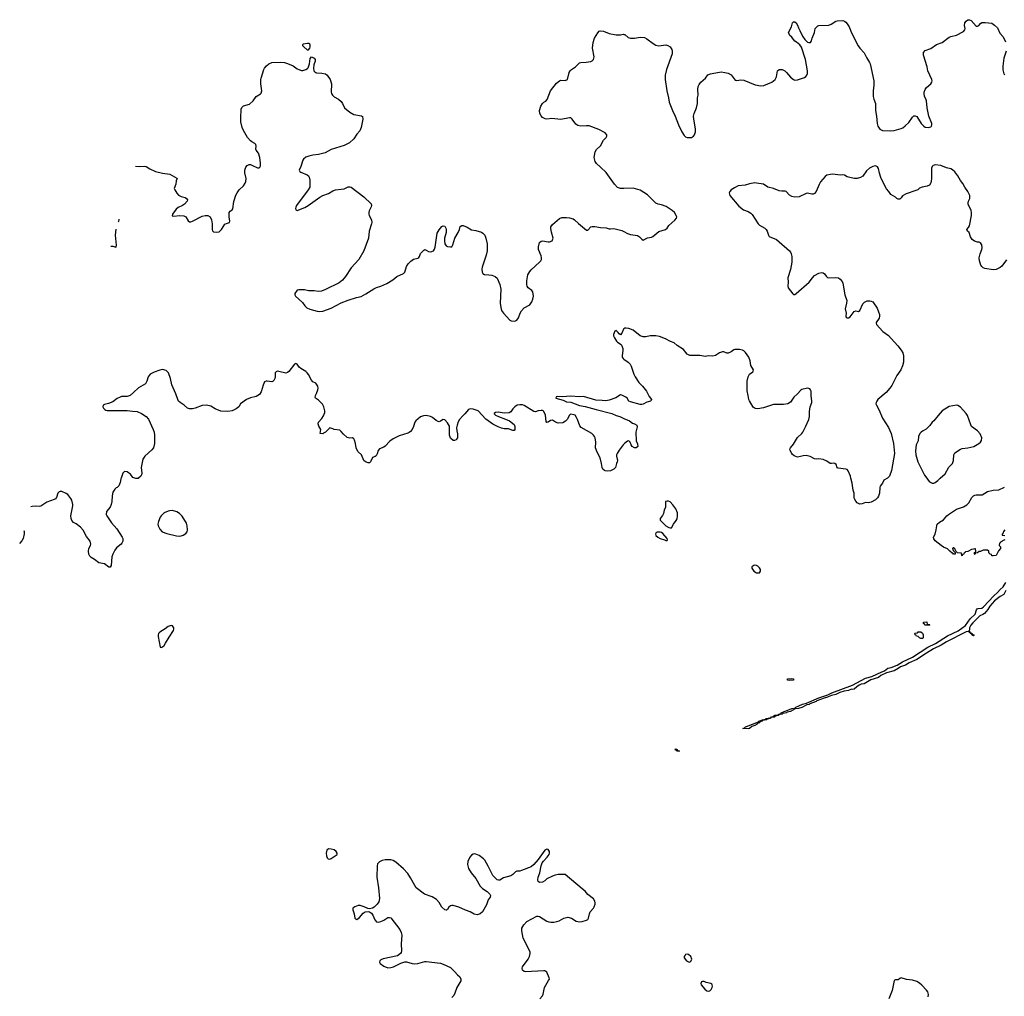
# Model space of a CAD drawing. Header units: inches. Extents: x 1474254 to 1647085, y 640389 to 772279.
# Tile 43 of 85: x 1481473 to 1495366, y 722688 to 736473. Entities that reach past the tile are written whole.
import ezdxf

# ---------------------------------------------------------------- set-up
doc = ezdxf.new("R2010")
doc.units = ezdxf.units.IN
doc.header["$MEASUREMENT"] = 0
for name, color, linetype in [('B4782', 7, 'Continuous'), ('B4783', 7, 'Continuous'), ('B4792', 7, 'Continuous'), ('B4793', 7, 'Continuous')]:
    doc.layers.add(name, color=color, linetype=linetype)

msp = doc.modelspace()

# ---------------------------------------------------------------- linework, layer by layer
at = {"layer": 'B4782', "color": 6, "elevation": 800}
for points in [[(1482903, 730000), (1482899, 729990), (1482890, 729942), (1482870, 729892), (1482850, 729872), (1482835, 729865), (1482814, 729846), (1482790, 729802), (1482777, 729750), (1482773, 729670), (1482766, 729630), (1482749, 729590), (1482699, 729530), (1482692, 729490), (1482701, 729470), (1482723, 729443), (1482768, 729370), (1482844, 729284), (1482918, 729170), (1482928, 729150), (1482931, 729130), (1482928, 729110), (1482916, 729084), (1482904, 729070), (1482840, 729020), (1482814, 728986), (1482786, 728930), (1482774, 728890), (1482762, 728770), (1482750, 728747), (1482730, 728747), (1482670, 728791), (1482588, 728808), (1482530, 728855), (1482481, 728881), (1482462, 728902), (1482448, 728930), (1482443, 728970), (1482451, 729010), (1482473, 729050), (1482479, 729070), (1482468, 729110), (1482418, 729178), (1482367, 729267), (1482331, 729310), (1482270, 729357), (1482234, 729374), (1482210, 729403), (1482200, 729430), (1482197, 729470), (1482225, 729610), (1482225, 729630), (1482209, 729690), (1482196, 729716), (1482154, 729770), (1482130, 729787), (1482070, 729814), (1482046, 729814), (1482030, 729810), (1482019, 729801), (1482010, 729790), (1481993, 729730), (1481978, 729710), (1481960, 729700), (1481858, 729662), (1481770, 729608), (1481750, 729603), (1481690, 729605), (1481650, 729600), (1481631, 729596)], [(1483151, 730000), (1483150, 729999), (1483110, 729995), (1483097, 730000)], [(1481530, 729264), (1481538, 729250), (1481537, 729217), (1481522, 729150), (1481503, 729117), (1481473, 729080)], [(1488813, 722650), (1488850, 722695), (1488861, 722719), (1488877, 722810), (1488937, 722910), (1488947, 722930), (1488946, 722950), (1488912, 723030), (1488885, 723045), (1488868, 723048), (1488610, 723031), (1488590, 723036), (1488570, 723057), (1488564, 723084), (1488570, 723104), (1488650, 723210), (1488668, 723250), (1488677, 723290), (1488674, 723314), (1488579, 723510), (1488560, 723610), (1488560, 723650), (1488585, 723695), (1488630, 723746), (1488770, 723819), (1488790, 723820), (1488810, 723815), (1488910, 723750), (1488938, 723738), (1488970, 723732), (1489010, 723734), (1489054, 723746), (1489085, 723755), (1489150, 723790), (1489210, 723804), (1489259, 723790), (1489325, 723750), (1489370, 723739), (1489410, 723744), (1489470, 723764), (1489490, 723774), (1489501, 723790), (1489512, 723850), (1489522, 723878), (1489571, 723930), (1489581, 723950), (1489591, 723990), (1489591, 724009), (1489588, 724030), (1489570, 724063), (1489490, 724124), (1489450, 724170), (1489410, 724206), (1489170, 724405), (1489070, 724406), (1489030, 724399), (1488990, 724385), (1488913, 724347), (1488882, 724318), (1488850, 724297), (1488810, 724294), (1488790, 724308), (1488786, 724330), (1488789, 724370), (1488812, 724430), (1488830, 724530), (1488844, 724570), (1488863, 724597), (1488917, 724650), (1488944, 724690), (1488950, 724706), (1488950, 724733), (1488930, 724760), (1488910, 724766), (1488883, 724750), (1488790, 724617), (1488730, 724549), (1488690, 724517), (1488556, 724464), (1488530, 724456), (1488490, 724453), (1488470, 724443), (1488430, 724406), (1488405, 724390), (1488302, 724358), (1488250, 724329), (1488230, 724327), (1488209, 724330), (1488151, 724391), (1488085, 724525), (1488036, 724610), (1488018, 724630), (1487955, 724675), (1487910, 724694), (1487890, 724699), (1487870, 724696), (1487850, 724682), (1487826, 724650), (1487799, 724590), (1487793, 724550), (1487795, 724530), (1487808, 724490), (1487842, 724430), (1487908, 724350), (1487970, 724242), (1488002, 724210), (1488068, 724168), (1488105, 724130), (1488115, 724110), (1488114, 724086), (1488084, 724050), (1488060, 723980), (1488002, 723878), (1487970, 723850), (1487930, 723839), (1487886, 723846), (1487830, 723879), (1487762, 723902), (1487670, 723947), (1487590, 723970), (1487570, 723971), (1487550, 723965), (1487530, 723947), (1487510, 723915), (1487496, 723904), (1487490, 723902), (1487470, 723908), (1487430, 723944), (1487393, 724013), (1487354, 724054), (1487293, 724093), (1487187, 724130), (1487070, 724220), (1487048, 724250), (1486990, 724362), (1486950, 724420), (1486890, 724486), (1486779, 724579), (1486743, 724603), (1486710, 724616), (1486630, 724612), (1486590, 724604), (1486550, 724585), (1486524, 724556), (1486516, 724530), (1486515, 724370), (1486538, 724218), (1486550, 724070), (1486540, 724020), (1486519, 723990), (1486473, 723947), (1486450, 723934), (1486410, 723922), (1486385, 723925), (1486336, 723950), (1486279, 723970), (1486250, 723969), (1486200, 723950), (1486175, 723930), (1486173, 723910), (1486192, 723850), (1486202, 723790), (1486210, 723779), (1486230, 723773), (1486270, 723801), (1486319, 723861), (1486350, 723880), (1486390, 723887), (1486410, 723881), (1486439, 723859), (1486455, 723835), (1486486, 723766), (1486510, 723741), (1486530, 723736), (1486570, 723744), (1486610, 723763), (1486670, 723800), (1486690, 723801), (1486710, 723795), (1486839, 723630), (1486857, 723590), (1486864, 723550), (1486858, 723430), (1486859, 723330), (1486854, 723306), (1486845, 723290), (1486802, 723259), (1486603, 723217), (1486570, 723203), (1486556, 723190), (1486550, 723170), (1486560, 723150), (1486610, 723111), (1486670, 723090), (1486710, 723092), (1486750, 723105), (1486850, 723157), (1486910, 723176), (1486933, 723173), (1487012, 723152), (1487050, 723147), (1487090, 723151), (1487190, 723178), (1487210, 723179), (1487410, 723155), (1487450, 723143), (1487550, 723093), (1487615, 723035), (1487650, 722990), (1487684, 722964), (1487699, 722930), (1487696, 722904), (1487643, 722810), (1487614, 722730), (1487599, 722701), (1487570, 722670)]]:
    msp.add_lwpolyline(points, dxfattribs=at)
for points in [[(1483630, 729544), (1483590, 729542), (1483570, 729537), (1483514, 729510), (1483471, 729470), (1483456, 729450), (1483431, 729390), (1483424, 729350), (1483427, 729330), (1483450, 729283), (1483486, 729246), (1483550, 729222), (1483687, 729187), (1483730, 729185), (1483750, 729188), (1483781, 729199), (1483818, 729222), (1483835, 729245), (1483840, 729270), (1483836, 729330), (1483826, 729366), (1483765, 729465), (1483730, 729502), (1483690, 729528)], [(1483610, 727921), (1483570, 727906), (1483527, 727873), (1483451, 727830), (1483434, 727810), (1483428, 727790), (1483428, 727768), (1483454, 727614), (1483470, 727612), (1483490, 727622), (1483510, 727641), (1483530, 727671), (1483581, 727759), (1483642, 727850), (1483649, 727870), (1483649, 727890), (1483630, 727919)], [(1485830, 724770), (1485807, 724750), (1485800, 724710), (1485801, 724670), (1485810, 724644), (1485824, 724630), (1485850, 724624), (1485870, 724633), (1485953, 724690), (1485954, 724710), (1485939, 724730), (1485910, 724753), (1485870, 724767)]]:
    msp.add_lwpolyline(points, close=True, dxfattribs=at)
at = {"layer": 'B4783', "color": 6, "elevation": 800}
for points in [[(1490000, 734089), (1489950, 734088), (1489910, 734106), (1489866, 734150), (1489750, 734316), (1489670, 734392), (1489610, 734441), (1489593, 734470), (1489582, 734510), (1489581, 734530), (1489593, 734610), (1489610, 734639), (1489668, 734692), (1489709, 734771), (1489748, 734810), (1489757, 734830), (1489756, 734850), (1489734, 734874), (1489645, 734925), (1489510, 734973), (1489470, 734977), (1489390, 734970), (1489350, 734979), (1489320, 735000), (1489271, 735070), (1489250, 735087), (1489230, 735088), (1489110, 735065), (1488983, 735077), (1488910, 735071), (1488890, 735073), (1488850, 735093), (1488830, 735115), (1488811, 735150), (1488806, 735190), (1488827, 735253), (1488851, 735290), (1488870, 735310), (1488896, 735324), (1488914, 735346), (1488965, 735470), (1489050, 735575), (1489090, 735610), (1489110, 735618), (1489170, 735617), (1489202, 735630), (1489227, 735730), (1489239, 735750), (1489258, 735770), (1489317, 735810), (1489370, 735862), (1489390, 735871), (1489466, 735874), (1489530, 735885), (1489550, 735893), (1489571, 735910), (1489577, 735950), (1489554, 736070), (1489565, 736150), (1489586, 736210), (1489630, 736289), (1489650, 736309), (1489664, 736316), (1489710, 736309), (1489790, 736279), (1489890, 736258), (1489950, 736261), (1489990, 736269), (1490000, 736266)], [(1483106, 734406), (1483170, 734402), (1483230, 734406), (1483259, 734399), (1483308, 734368), (1483390, 734332), (1483490, 734306), (1483592, 734292), (1483690, 734238), (1483695, 734230), (1483683, 734197), (1483677, 734150), (1483655, 734090), (1483664, 734070), (1483690, 734026), (1483716, 733996), (1483750, 733977), (1483810, 733961), (1483826, 733950), (1483839, 733930), (1483836, 733910), (1483801, 733870), (1483770, 733850), (1483710, 733823), (1483681, 733799), (1483629, 733730), (1483626, 733706), (1483650, 733698), (1483730, 733711), (1483790, 733704), (1483818, 733690), (1483850, 733633), (1483870, 733621), (1483890, 733622), (1483910, 733631), (1484050, 733699), (1484090, 733710), (1484130, 733711), (1484160, 733690), (1484179, 733650), (1484189, 733590), (1484189, 733510), (1484194, 733494), (1484210, 733480), (1484250, 733472), (1484290, 733480), (1484322, 733510), (1484370, 733587), (1484390, 733598), (1484434, 733610), (1484439, 733630), (1484430, 733690), (1484428, 733750), (1484444, 733770), (1484472, 733788), (1484479, 733801), (1484495, 733905), (1484524, 733996), (1484540, 734030), (1484571, 734070), (1484632, 734130), (1484654, 734166), (1484663, 734190), (1484668, 734230), (1484650, 734310), (1484648, 734350), (1484662, 734390), (1484685, 734415), (1484713, 734427), (1484730, 734429), (1484750, 734422), (1484830, 734383), (1484850, 734380), (1484861, 734390), (1484870, 734410), (1484871, 734449), (1484863, 734530), (1484843, 734590), (1484812, 734630), (1484805, 734645), (1484809, 734690), (1484806, 734710), (1484790, 734726), (1484750, 734747), (1484730, 734764), (1484690, 734809), (1484630, 734908), (1484612, 734950), (1484596, 735030), (1484592, 735090), (1484600, 735210), (1484606, 735234), (1484630, 735256), (1484718, 735282), (1484766, 735330), (1484811, 735389), (1484870, 735425), (1484882, 735438), (1484892, 735470), (1484876, 735570), (1484876, 735630), (1484880, 735650), (1484920, 735770), (1484930, 735789), (1484958, 735822), (1484990, 735850), (1485030, 735868), (1485147, 735873), (1485210, 735867), (1485250, 735857), (1485330, 735821), (1485390, 735779), (1485410, 735770), (1485450, 735758), (1485470, 735758), (1485513, 735770), (1485536, 735784), (1485545, 735795), (1485561, 735850), (1485570, 735926), (1485590, 735948), (1485630, 735930), (1485644, 735910), (1485644, 735890), (1485625, 735835), (1485619, 735790), (1485626, 735750), (1485636, 735736), (1485650, 735726), (1485663, 735723), (1485738, 735718), (1485790, 735707), (1485812, 735690), (1485853, 735630), (1485874, 735570), (1485868, 735450), (1485872, 735430), (1485886, 735406), (1485910, 735385), (1485970, 735350), (1486010, 735316), (1486028, 735290), (1486056, 735230), (1486130, 735167), (1486190, 735137), (1486298, 735118), (1486310, 735108), (1486314, 735070), (1486291, 734950), (1486274, 734906), (1486230, 734856), (1486190, 734793), (1486125, 734735), (1486050, 734696), (1485870, 734639), (1485786, 734594), (1485690, 734569), (1485610, 734563), (1485551, 734549), (1485510, 734532), (1485476, 734504), (1485467, 734490), (1485439, 734401), (1485416, 734350), (1485424, 734330), (1485440, 734320), (1485530, 734284), (1485550, 734269), (1485559, 734250), (1485567, 734210), (1485567, 734110), (1485546, 734070), (1485379, 733850), (1485369, 733829), (1485365, 733810), (1485368, 733788), (1485390, 733781), (1485498, 733822), (1485544, 733850), (1485710, 733966), (1485751, 733990), (1485830, 734021), (1485890, 734058), (1485930, 734072), (1486010, 734079), (1486050, 734086), (1486110, 734112), (1486130, 734116), (1486150, 734110), (1486330, 733973), (1486433, 733873), (1486438, 733850), (1486435, 733830), (1486405, 733775), (1486398, 733750), (1486398, 733730), (1486405, 733710), (1486436, 733650), (1486441, 733610), (1486438, 733590), (1486405, 733490), (1486394, 733390), (1486330, 733210), (1486260, 733090), (1486152, 732970), (1486070, 732846), (1486030, 732798), (1485979, 732761), (1485790, 732664), (1485730, 732640), (1485690, 732637), (1485630, 732646), (1485550, 732645), (1485490, 732660), (1485410, 732662), (1485390, 732657), (1485356, 732610), (1485355, 732590), (1485364, 732570), (1485462, 732482), (1485495, 732435), (1485526, 732406), (1485567, 732387), (1485670, 732360), (1485710, 732354), (1485750, 732361), (1485870, 732402), (1486010, 732475), (1486110, 732515), (1486227, 732553), (1486290, 732567), (1486357, 732603), (1486470, 732674), (1486510, 732693), (1486570, 732710), (1486652, 732748), (1486739, 732801), (1486794, 732846), (1486890, 732890), (1486909, 732910), (1486929, 732990), (1486955, 733025), (1486994, 733066), (1487030, 733094), (1487090, 733108), (1487104, 733116), (1487115, 733130), (1487130, 733173), (1487150, 733198), (1487178, 733222), (1487190, 733229), (1487210, 733222), (1487242, 733202), (1487270, 733196), (1487290, 733200), (1487310, 733212), (1487327, 733233), (1487336, 733264), (1487362, 733458), (1487390, 733509), (1487430, 733552), (1487450, 733562), (1487470, 733558), (1487488, 733530), (1487493, 733510), (1487491, 733470), (1487466, 733390), (1487466, 733350), (1487473, 733310), (1487490, 733282), (1487510, 733272), (1487550, 733266), (1487570, 733269), (1487586, 733294), (1487612, 733388), (1487660, 733470), (1487678, 733510), (1487690, 733553), (1487710, 733569), (1487730, 733569), (1487785, 733545), (1487850, 733509), (1487910, 733498), (1487990, 733474), (1488010, 733462), (1488035, 733430), (1488052, 733390), (1488068, 733310), (1488070, 733210), (1488057, 733150), (1487999, 732981), (1487994, 732950), (1487997, 732910), (1488009, 732889), (1488030, 732875), (1488093, 732873), (1488134, 732866), (1488181, 732850), (1488210, 732824), (1488250, 732734), (1488264, 732670), (1488253, 732470), (1488262, 732410), (1488273, 732370), (1488299, 732330), (1488390, 732234), (1488410, 732220), (1488450, 732216), (1488470, 732220), (1488490, 732234), (1488510, 732267), (1488535, 732330), (1488556, 732364), (1488593, 732407), (1488671, 732450), (1488699, 732490), (1488716, 732530), (1488721, 732570), (1488713, 732630), (1488699, 732650), (1488650, 732690), (1488634, 732710), (1488627, 732730), (1488629, 732789), (1488645, 732870), (1488670, 732920), (1488690, 732943), (1488810, 733050), (1488826, 733070), (1488834, 733090), (1488836, 733110), (1488830, 733139), (1488792, 733230), (1488795, 733265), (1488810, 733330), (1488830, 733347), (1488849, 733351), (1488930, 733336), (1488950, 733337), (1488985, 733350), (1489002, 733390), (1488975, 733475), (1488967, 733527), (1488970, 733550), (1488990, 733580), (1489090, 733667), (1489121, 733679), (1489190, 733683), (1489230, 733677), (1489282, 733662), (1489303, 733650), (1489356, 733596), (1489470, 733503), (1489490, 733504), (1489530, 733550), (1489550, 733555), (1489590, 733554), (1489670, 733538), (1489750, 733537), (1489790, 733523), (1489810, 733520), (1489855, 733525), (1489970, 733496), (1490000, 733481)], [(1482865, 733620), (1482874, 733630), (1482879, 733650), (1482876, 733657)], [(1482760, 733278), (1482790, 733274), (1482830, 733263), (1482834, 733266), (1482841, 733290), (1482827, 733430), (1482834, 733517)], [(1490000, 732109), (1489995, 732105), (1489970, 732050), (1489950, 732026), (1489930, 732040), (1489918, 732058), (1489890, 732085), (1489870, 732078), (1489851, 732030), (1489853, 732010), (1489864, 731984), (1489896, 731936), (1489910, 731922), (1489958, 731890), (1489970, 731870), (1489983, 731830), (1489983, 731810), (1489973, 731730), (1489976, 731710), (1489987, 731690), (1490000, 731681)], [(1490000, 730483), (1489987, 730470), (1489930, 730395), (1489902, 730350), (1489895, 730330), (1489895, 730310), (1489909, 730250), (1489905, 730230), (1489893, 730207), (1489879, 730150), (1489859, 730130), (1489810, 730105), (1489770, 730101), (1489735, 730105), (1489723, 730110), (1489701, 730130), (1489691, 730150), (1489685, 730210), (1489662, 730290), (1489622, 730370), (1489599, 730430), (1489601, 730510), (1489591, 730570), (1489582, 730590), (1489570, 730610), (1489547, 730630), (1489396, 730716), (1489378, 730738), (1489346, 730830), (1489330, 730859), (1489310, 730890), (1489290, 730897), (1489250, 730903), (1489241, 730899), (1489230, 730891), (1489196, 730830), (1489175, 730805), (1489138, 730782), (1489070, 730780), (1489034, 730794), (1488990, 730820), (1488964, 730816), (1488930, 730791), (1488910, 730785), (1488903, 730803), (1488894, 730890), (1488870, 730941), (1488861, 730950), (1488850, 730956), (1488830, 730957), (1488790, 730952), (1488750, 730940), (1488730, 730942), (1488590, 731029), (1488570, 731035), (1488530, 731038), (1488492, 731030), (1488460, 731010), (1488430, 730981), (1488403, 730937), (1488378, 730922), (1488310, 730920), (1488225, 730935), (1488188, 730930), (1488170, 730912), (1488170, 730909), (1488189, 730890), (1488229, 730870), (1488330, 730834), (1488384, 730810), (1488450, 730761), (1488460, 730730), (1488458, 730690), (1488450, 730676), (1488430, 730675), (1488370, 730696), (1488310, 730699), (1488270, 730707), (1488225, 730725), (1488150, 730765), (1488050, 730836), (1487942, 730950), (1487870, 730977), (1487830, 730982), (1487808, 730972), (1487754, 730910), (1487721, 730879), (1487680, 730830), (1487662, 730798), (1487644, 730750), (1487638, 730710), (1487642, 730670), (1487653, 730627), (1487653, 730587), (1487649, 730570), (1487637, 730550), (1487630, 730541), (1487610, 730531), (1487590, 730531), (1487550, 730565), (1487538, 730610), (1487537, 730737), (1487510, 730784), (1487470, 730824), (1487450, 730828), (1487410, 730805), (1487390, 730798), (1487380, 730800), (1487350, 730816), (1487299, 730859), (1487272, 730872), (1487210, 730886), (1487170, 730883), (1487130, 730866), (1487061, 730810), (1487049, 730790), (1487030, 730731), (1487010, 730688), (1486990, 730660), (1486970, 730645), (1486950, 730636), (1486830, 730600), (1486744, 730556), (1486698, 730522), (1486630, 730453), (1486610, 730439), (1486550, 730417), (1486530, 730390), (1486516, 730344), (1486501, 730319), (1486490, 730306), (1486450, 730291), (1486424, 730230), (1486410, 730219), (1486390, 730217), (1486351, 730231), (1486331, 730251), (1486295, 730330), (1486250, 730375), (1486230, 730407), (1486223, 730430), (1486213, 730490), (1486199, 730539), (1486190, 730557), (1486171, 730570), (1486130, 730566), (1486096, 730576), (1486041, 730621), (1486010, 730661), (1485990, 730677), (1485910, 730687), (1485890, 730699), (1485850, 730711), (1485790, 730651), (1485762, 730638), (1485750, 730625), (1485714, 730630), (1485722, 730690), (1485695, 730735), (1485687, 730770), (1485691, 730790), (1485736, 730844), (1485758, 730882), (1485777, 730930), (1485779, 730950), (1485767, 731010), (1485748, 731048), (1485690, 731102), (1485645, 731130), (1485641, 731141), (1485647, 731167), (1485663, 731197), (1485682, 731250), (1485684, 731270), (1485679, 731299), (1485663, 731330), (1485650, 731342), (1485610, 731363), (1485590, 731384), (1485547, 731467), (1485530, 731490), (1485509, 731509), (1485440, 731550), (1485418, 731570), (1485390, 731611), (1485377, 731617), (1485370, 731620), (1485350, 731610), (1485271, 731509), (1485250, 731492), (1485230, 731485), (1485130, 731509), (1485110, 731510), (1485090, 731504), (1485079, 731490), (1485079, 731430), (1485074, 731410), (1485059, 731381), (1485050, 731369), (1485030, 731363), (1484967, 731373), (1484950, 731371), (1484930, 731359), (1484910, 731315), (1484881, 731219), (1484856, 731184), (1484810, 731155), (1484730, 731135), (1484675, 731110), (1484590, 731050), (1484564, 731010), (1484530, 730980), (1484470, 730954), (1484410, 730944), (1484310, 730946), (1484230, 730980), (1484170, 731018), (1484110, 731030), (1484050, 731026), (1483950, 730989), (1483910, 730981), (1483870, 730979), (1483841, 730990), (1483793, 731033), (1483736, 731070), (1483714, 731090), (1483703, 731110), (1483677, 731190), (1483619, 731321), (1483599, 731410), (1483571, 731490), (1483539, 731519), (1483490, 731534), (1483450, 731526), (1483370, 731500), (1483313, 731470), (1483287, 731433), (1483268, 731370), (1483247, 731333), (1483150, 731278), (1483081, 731210), (1483030, 731168), (1482988, 731152), (1482910, 731152), (1482890, 731147), (1482850, 731127), (1482790, 731081), (1482726, 731054), (1482670, 731041), (1482653, 731030), (1482646, 731010), (1482656, 730990), (1482676, 730970), (1482690, 730962), (1482710, 730958), (1482990, 730958), (1483066, 730946), (1483130, 730941), (1483190, 730916), (1483260, 730870), (1483290, 730832), (1483357, 730690), (1483371, 730650), (1483376, 730610), (1483375, 730490), (1483362, 730430), (1483340, 730400), (1483239, 730310), (1483210, 730270), (1483187, 730150), (1483195, 730070), (1483192, 730050), (1483183, 730030), (1483151, 730000)], [(1490000, 731159), (1489970, 731173), (1489950, 731176), (1489886, 731134), (1489790, 731102), (1489745, 731095), (1489690, 731096), (1489604, 731104), (1489430, 731153), (1489369, 731151), (1489250, 731159), (1489130, 731149), (1489068, 731152), (1489045, 731150), (1489036, 731130), (1489143, 731103), (1489190, 731077), (1489250, 731073), (1489370, 731025), (1489450, 731015), (1489609, 730969), (1489830, 730915), (1489890, 730885), (1489941, 730870), (1490000, 730845)], [(1483097, 730000), (1483070, 730011), (1483036, 730056), (1483010, 730079), (1482989, 730091), (1482950, 730096), (1482930, 730071), (1482917, 730043), (1482903, 730000)]]:
    msp.add_lwpolyline(points, dxfattribs=at)
msp.add_lwpolyline([(1485536, 736136), (1485471, 736129), (1485464, 736116), (1485465, 736110), (1485482, 736090), (1485530, 736049), (1485550, 736047), (1485566, 736070), (1485573, 736090), (1485574, 736114), (1485568, 736128), (1485555, 736135)], close=True, dxfattribs=at)
at = {"layer": 'B4792', "color": 6}
for points, elevation in [([(1493720, 730000), (1493667, 729973), (1493648, 729930), (1493616, 729890), (1493608, 729870), (1493605, 729790), (1493592, 729748), (1493577, 729723), (1493550, 729698), (1493490, 729665), (1493450, 729655), (1493410, 729656), (1493363, 729637), (1493330, 729633), (1493292, 729652), (1493270, 729679), (1493252, 729710), (1493248, 729728), (1493246, 729790), (1493233, 729833), (1493219, 729930), (1493201, 730000)], 800), ([(1494272, 730000), (1494290, 729974), (1494313, 729950), (1494350, 729930), (1494370, 729930), (1494390, 729939), (1494430, 729969), (1494463, 730000)], 800), ([(1495374, 729130), (1495342, 729118), (1495330, 729106), (1495318, 729102), (1495310, 729086), (1495298, 729082), (1495294, 729050), (1495312, 729032), (1495312, 729010), (1495284, 728976), (1495252, 728910), (1495210, 728906), (1495190, 728906), (1495186, 728926), (1495168, 728928), (1495147, 728947), (1495146, 728970), (1495130, 728986), (1495070, 728986), (1495032, 728968), (1495013, 728967), (1494990, 728948), (1494958, 728942), (1494950, 728926), (1494946, 728930), (1494946, 728950), (1494962, 728958), (1494966, 728970), (1494962, 729002), (1494950, 729006), (1494930, 728998), (1494904, 728996), (1494850, 728966), (1494818, 728962), (1494814, 728950), (1494798, 728942), (1494790, 728926), (1494778, 728922), (1494770, 728906), (1494766, 728910), (1494762, 728942), (1494708, 728948), (1494686, 728966), (1494670, 729006), (1494650, 729018), (1494644, 729016), (1494634, 729010), (1494642, 728990), (1494650, 728974), (1494674, 728954), (1494673, 728927), (1494651, 728929), (1494642, 728942), (1494630, 728944), (1494597, 728970), (1494564, 729004), (1494510, 729027), (1494474, 729050), (1494390, 729118), (1494370, 729144), (1494367, 729170), (1494391, 729209), (1494405, 729270), (1494412, 729330), (1494421, 729350), (1494450, 729380), (1494507, 729413), (1494555, 729470), (1494578, 729490), (1494690, 729564), (1494790, 729596), (1494837, 729623), (1494867, 729653), (1494908, 729730), (1494930, 729752), (1494950, 729761), (1494970, 729765), (1495056, 729764), (1495130, 729812), (1495210, 729832), (1495290, 729836), (1495370, 729876)], 700), ([(1495374, 729270), (1495354, 729250), (1495352, 729228), (1495334, 729210), (1495338, 729198), (1495373, 729193)], 700), ([(1495386, 728414), (1495359, 728361), (1495308, 728332), (1495230, 728268), (1495164, 728196), (1495134, 728146), (1495088, 728090), (1495065, 728075), (1495023, 728057), (1494921, 727959), (1494894, 727926), (1494875, 727890), (1494871, 727830), (1494890, 727830), (1494893, 727813), (1494912, 727810), (1494914, 727794), (1494924, 727796), (1494937, 727790), (1494938, 727782), (1494930, 727777), (1494908, 727788), (1494902, 727802), (1494887, 727807), (1494883, 727817), (1494888, 727828), (1494872, 727828), (1494857, 727837), (1494830, 727833), (1494550, 727690), (1494474, 727646), (1494368, 727592), (1494268, 727532), (1494130, 727440), (1494025, 727395), (1493970, 727363), (1493903, 727337), (1493870, 727313), (1493810, 727283), (1493706, 727254), (1493626, 727214), (1493590, 727190), (1493485, 727155), (1493390, 727100), (1493348, 727092), (1493320, 727080), (1493284, 727056), (1493250, 727025), (1493230, 727020), (1493210, 727023), (1493170, 727006), (1493105, 726995), (1493045, 726975), (1492988, 726950), (1492926, 726934), (1492883, 726917), (1492872, 726908), (1492824, 726896), (1492722, 726858), (1492710, 726849), (1492622, 726818), (1492611, 726809), (1492580, 726800), (1492510, 726764), (1492463, 726750), (1492416, 726744), (1492350, 726709), (1492301, 726699), (1492291, 726689), (1492242, 726678), (1492230, 726670), (1492182, 726662), (1492181, 726670), (1492206, 726674), (1492219, 726681), (1492220, 726690), (1492261, 726710), (1492314, 726726), (1492367, 726750), (1492418, 726762), (1492426, 726770), (1492467, 726790), (1492519, 726810), (1492576, 726824), (1492750, 726902), (1492877, 726943), (1492935, 726970), (1493222, 727078), (1493410, 727180), (1493498, 727202), (1493638, 727270), (1493676, 727284), (1493722, 727318), (1493770, 727331), (1493856, 727364), (1493930, 727408), (1494070, 727473), (1494286, 727614), (1494394, 727666), (1494565, 727775), (1494714, 727846), (1494817, 727923), (1494885, 728015), (1494956, 728084), (1494975, 728145), (1494984, 728156), (1494998, 728162), (1495050, 728167), (1495074, 728186), (1495220, 728340), (1495272, 728388), (1495308, 728432), (1495351, 728469), (1495390, 728530)], 700), ([(1494290, 722681), (1494295, 722715), (1494288, 722750), (1494270, 722775), (1494203, 722843), (1494170, 722872), (1494130, 722896), (1494070, 722914), (1493985, 722925), (1493910, 722948), (1493890, 722938), (1493870, 722918), (1493830, 722918), (1493811, 722909), (1493784, 722770), (1493736, 722650)], 800)]:
    msp.add_lwpolyline(points, dxfattribs=dict(at, elevation=elevation))
for points, elevation in [([(1490630, 729679), (1490610, 729679), (1490587, 729670), (1490585, 729590), (1490566, 729550), (1490556, 729504), (1490544, 729476), (1490511, 729430), (1490511, 729410), (1490590, 729329), (1490634, 729306), (1490650, 729300), (1490670, 729301), (1490697, 729350), (1490738, 729402), (1490752, 729428), (1490756, 729464), (1490753, 729510), (1490731, 729570), (1490690, 729627), (1490650, 729666)], 800), ([(1490470, 729241), (1490451, 729230), (1490446, 729210), (1490451, 729190), (1490476, 729170), (1490512, 729152), (1490571, 729130), (1490590, 729124), (1490610, 729124), (1490615, 729130), (1490609, 729150), (1490550, 729222), (1490530, 729234), (1490510, 729240)], 800), ([(1491848, 728772), (1491830, 728769), (1491805, 728750), (1491805, 728730), (1491831, 728690), (1491870, 728667), (1491890, 728664), (1491910, 728667), (1491926, 728690), (1491924, 728710), (1491914, 728734), (1491890, 728758), (1491870, 728769)], 800), ([(1494310, 727926), (1494247, 727927), (1494242, 727942), (1494226, 727950), (1494226, 727970), (1494272, 727972), (1494278, 727938), (1494310, 727934), (1494314, 727930)], 700), ([(1494190, 727738), (1494170, 727748), (1494150, 727768), (1494126, 727770), (1494122, 727782), (1494108, 727788), (1494106, 727810), (1494110, 727814), (1494142, 727818), (1494150, 727832), (1494190, 727834), (1494210, 727814), (1494222, 727790), (1494222, 727750), (1494210, 727738)], 700), ([(1492330, 727146), (1492306, 727150), (1492306, 727170), (1492370, 727173), (1492394, 727170), (1492390, 727149)], 700), ([(1491961, 726581), (1491952, 726588), (1491942, 726578), (1491948, 726570), (1491919, 726561), (1491910, 726550), (1491881, 726539), (1491877, 726530), (1491848, 726510), (1491804, 726496), (1491770, 726470), (1491750, 726463), (1491678, 726470), (1491703, 726477), (1491712, 726490), (1491730, 726498), (1491899, 726561), (1491904, 726570), (1491930, 726581), (1491940, 726580), (1491949, 726590), (1491999, 726601), (1492007, 726610), (1492036, 726616), (1492058, 726618), (1492072, 726612), (1492020, 726600), (1492009, 726589)], 700), ([(1492081, 726621), (1492074, 726630), (1492117, 726643), (1492118, 726650), (1492130, 726654), (1492170, 726662), (1492179, 726659), (1492178, 726650), (1492137, 726643), (1492123, 726637), (1492123, 726630), (1492110, 726626)], 700), ([(1490770, 726147), (1490747, 726150), (1490743, 726157), (1490747, 726167), (1490739, 726161), (1490730, 726164), (1490724, 726176), (1490730, 726181), (1490735, 726175), (1490751, 726170), (1490757, 726157), (1490781, 726150)], 700), ([(1490890, 723281), (1490870, 723277), (1490861, 723270), (1490851, 723250), (1490851, 723230), (1490883, 723190), (1490910, 723175), (1490930, 723171), (1490949, 723190), (1490955, 723210), (1490945, 723250), (1490910, 723278)], 800), ([(1491110, 722899), (1491092, 722890), (1491085, 722870), (1491091, 722850), (1491143, 722790), (1491170, 722766), (1491190, 722761), (1491210, 722766), (1491230, 722783), (1491244, 722810), (1491250, 722830), (1491246, 722850), (1491239, 722859), (1491227, 722867), (1491161, 722881), (1491130, 722896)], 800)]:
    msp.add_lwpolyline(points, close=True, dxfattribs=dict(at, elevation=elevation))
at = {"layer": 'B4793', "color": 6, "elevation": 800}
for points in [[(1490000, 736266), (1490010, 736263), (1490061, 736221), (1490090, 736211), (1490150, 736211), (1490230, 736225), (1490290, 736221), (1490324, 736204), (1490410, 736135), (1490450, 736114), (1490490, 736106), (1490590, 736119), (1490619, 736110), (1490650, 736088), (1490675, 736050), (1490681, 736030), (1490681, 735990), (1490599, 735770), (1490583, 735690), (1490579, 735630), (1490604, 735470), (1490630, 735370), (1490638, 735310), (1490683, 735190), (1490722, 735110), (1490767, 734987), (1490815, 734890), (1490850, 734838), (1490870, 734821), (1490890, 734812), (1490930, 734808), (1490951, 734810), (1490983, 734830), (1490996, 734850), (1491008, 734890), (1491007, 734933), (1490984, 735070), (1490982, 735110), (1490989, 735150), (1491022, 735230), (1491036, 735290), (1491038, 735370), (1491047, 735410), (1491043, 735490), (1491049, 735530), (1491062, 735558), (1491086, 735590), (1491148, 735650), (1491185, 735695), (1491222, 735710), (1491270, 735716), (1491347, 735733), (1491370, 735735), (1491422, 735730), (1491470, 735717), (1491510, 735693), (1491570, 735621), (1491578, 735618), (1491590, 735614), (1491650, 735624), (1491690, 735620), (1491850, 735554), (1491930, 735541), (1491975, 735545), (1492087, 735593), (1492111, 735609), (1492132, 735630), (1492154, 735666), (1492168, 735750), (1492190, 735771), (1492230, 735769), (1492270, 735752), (1492294, 735730), (1492350, 735660), (1492390, 735628), (1492410, 735621), (1492450, 735624), (1492545, 735655), (1492568, 735670), (1492580, 735690), (1492588, 735712), (1492590, 735750), (1492561, 735910), (1492504, 736084), (1492479, 736119), (1492436, 736156), (1492412, 736170), (1492390, 736192), (1492366, 736226), (1492342, 736250), (1492322, 736290), (1492365, 736370), (1492378, 736430), (1492390, 736442), (1492410, 736444), (1492430, 736429), (1492450, 736398), (1492460, 736360), (1492479, 736319), (1492521, 736241), (1492553, 736193), (1492590, 736155), (1492610, 736149), (1492630, 736149), (1492646, 736174), (1492655, 736210), (1492686, 736290), (1492698, 736350), (1492734, 736386), (1492750, 736393), (1492890, 736397), (1492925, 736410), (1492990, 736452), (1493010, 736458), (1493090, 736462), (1493110, 736454), (1493130, 736439), (1493150, 736414), (1493175, 736370), (1493208, 736288), (1493305, 736105), (1493330, 736070), (1493387, 736007), (1493420, 735940), (1493464, 735870), (1493472, 735850), (1493526, 735610), (1493527, 735550), (1493514, 735470), (1493518, 735390), (1493526, 735350), (1493548, 735290), (1493549, 735189), (1493565, 735110), (1493573, 735010), (1493581, 734970), (1493609, 734929), (1493647, 734907), (1493758, 734902), (1493810, 734910), (1493910, 734936), (1493933, 734947), (1493967, 734973), (1494017, 735023), (1494070, 735099), (1494090, 735116), (1494103, 735117), (1494110, 735118), (1494130, 735107), (1494194, 735010), (1494230, 734970), (1494250, 734957), (1494290, 734952), (1494330, 734963), (1494339, 734970), (1494346, 734990), (1494342, 735010), (1494302, 735110), (1494276, 735230), (1494269, 735329), (1494258, 735358), (1494238, 735390), (1494234, 735430), (1494236, 735450), (1494250, 735490), (1494270, 735516), (1494330, 735570), (1494344, 735590), (1494347, 735610), (1494343, 735630), (1494289, 735749), (1494278, 735810), (1494228, 735972), (1494224, 735990), (1494227, 736010), (1494250, 736040), (1494330, 736066), (1494410, 736123), (1494490, 736153), (1494590, 736228), (1494610, 736237), (1494690, 736256), (1494790, 736307), (1494808, 736330), (1494812, 736348), (1494805, 736390), (1494810, 736430), (1494826, 736454), (1494850, 736471), (1494873, 736473), (1494901, 736461), (1494970, 736381), (1494990, 736382), (1495007, 736393), (1495030, 736418), (1495050, 736432), (1495095, 736435), (1495190, 736422), (1495230, 736397), (1495270, 736357), (1495305, 736285), (1495350, 736229), (1495382, 736162)], [(1495393, 736027), (1495361, 735930), (1495345, 735815), (1495347, 735767), (1495359, 735710), (1495373, 735693)], [(1495396, 733084), (1495330, 732992), (1495310, 732973), (1495250, 732948), (1495210, 732942), (1495090, 732963), (1495070, 732971), (1495049, 732989), (1495036, 733010), (1495017, 733070), (1495013, 733110), (1495024, 733170), (1495051, 733230), (1495055, 733255), (1495050, 733294), (1495030, 733322), (1495010, 733331), (1494990, 733331), (1494947, 733347), (1494911, 733371), (1494891, 733410), (1494871, 733470), (1494847, 733487), (1494836, 733510), (1494861, 733539), (1494875, 733565), (1494904, 733710), (1494904, 733750), (1494899, 733779), (1494858, 733870), (1494856, 733890), (1494862, 733910), (1494882, 733950), (1494880, 733990), (1494871, 734011), (1494852, 734050), (1494808, 734108), (1494782, 734162), (1494750, 734204), (1494711, 734271), (1494666, 734326), (1494634, 734354), (1494610, 734366), (1494550, 734383), (1494470, 734413), (1494390, 734424), (1494364, 734416), (1494350, 734402), (1494341, 734379), (1494337, 734350), (1494338, 734238), (1494334, 734190), (1494329, 734171), (1494310, 734139), (1494277, 734123), (1494209, 734110), (1494170, 734093), (1494147, 734073), (1494120, 734060), (1493983, 734017), (1493932, 733988), (1493910, 733958), (1493890, 733941), (1493870, 733938), (1493850, 733947), (1493830, 733966), (1493765, 734005), (1493739, 734050), (1493706, 734086), (1493657, 734177), (1493626, 734246), (1493606, 734306), (1493592, 734372), (1493576, 734396), (1493550, 734408), (1493510, 734403), (1493463, 734377), (1493420, 734340), (1493370, 734265), (1493336, 734244), (1493290, 734233), (1493250, 734232), (1493185, 734245), (1493150, 734257), (1493110, 734280), (1493090, 734284), (1493050, 734277), (1492949, 734291), (1492912, 734288), (1492863, 734277), (1492838, 734262), (1492775, 734185), (1492753, 734147), (1492713, 734050), (1492690, 734021), (1492670, 734011), (1492650, 734011), (1492590, 734024), (1492570, 734020), (1492470, 733975), (1492410, 733970), (1492370, 733978), (1492337, 733997), (1492290, 734047), (1492274, 734054), (1492227, 734053), (1492190, 734059), (1492111, 734091), (1492030, 734110), (1491970, 734150), (1491870, 734167), (1491848, 734168), (1491770, 734156), (1491710, 734139), (1491610, 734126), (1491558, 734102), (1491510, 734070), (1491493, 734050), (1491486, 734030), (1491495, 733990), (1491622, 733842), (1491687, 733787), (1491750, 733766), (1491790, 733742), (1491810, 733721), (1491893, 733593), (1491914, 733574), (1491988, 733530), (1492006, 733510), (1492019, 733490), (1492037, 733430), (1492050, 733414), (1492151, 733370), (1492334, 733210), (1492349, 733190), (1492358, 733170), (1492367, 733130), (1492368, 733052), (1492351, 732949), (1492313, 732830), (1492316, 732770), (1492311, 732710), (1492317, 732690), (1492383, 732603), (1492390, 732596), (1492410, 732594), (1492430, 732608), (1492611, 732769), (1492658, 732830), (1492690, 732864), (1492750, 732894), (1492790, 732904), (1492810, 732901), (1492830, 732884), (1492851, 732851), (1492873, 732833), (1492890, 732830), (1492990, 732836), (1493028, 732828), (1493050, 732810), (1493078, 732778), (1493090, 732755), (1493117, 732590), (1493142, 732510), (1493141, 732470), (1493120, 732390), (1493135, 732330), (1493129, 732290), (1493134, 732274), (1493147, 732267), (1493170, 732266), (1493190, 732279), (1493250, 732356), (1493270, 732363), (1493310, 732356), (1493330, 732368), (1493370, 732464), (1493392, 732488), (1493430, 732503), (1493467, 732507), (1493490, 732502), (1493510, 732490), (1493570, 732400), (1493593, 732350), (1493603, 732310), (1493604, 732290), (1493599, 732261), (1493560, 732200), (1493557, 732190), (1493564, 732170), (1493654, 732074), (1493730, 732014), (1493770, 731975), (1493865, 731870), (1493911, 731810), (1493936, 731770), (1493946, 731730), (1493942, 731638), (1493931, 731589), (1493907, 731533), (1493851, 731450), (1493779, 731310), (1493750, 731271), (1493700, 731210), (1493583, 731110), (1493566, 731090), (1493557, 731070), (1493555, 731050), (1493561, 731030), (1493598, 730970), (1493647, 730850), (1493730, 730717), (1493772, 730630), (1493805, 730490), (1493816, 730350), (1493774, 730110), (1493747, 730030), (1493720, 730000)], [(1490000, 733481), (1490050, 733454), (1490090, 733439), (1490190, 733425), (1490221, 733410), (1490250, 733376), (1490270, 733362), (1490330, 733394), (1490390, 733402), (1490409, 733411), (1490490, 733481), (1490587, 733513), (1490608, 733532), (1490631, 733570), (1490718, 733641), (1490742, 733670), (1490744, 733690), (1490738, 733710), (1490712, 733750), (1490680, 733780), (1490596, 733836), (1490530, 733859), (1490481, 733870), (1490450, 733884), (1490330, 733999), (1490229, 734069), (1490130, 734093), (1490000, 734089)], [(1493201, 730000), (1493194, 730030), (1493165, 730105), (1493150, 730122), (1493129, 730129), (1493022, 730142), (1493010, 730148), (1492993, 730193), (1492974, 730210), (1492950, 730214), (1492930, 730209), (1492910, 730210), (1492861, 730241), (1492810, 730263), (1492750, 730275), (1492710, 730271), (1492690, 730274), (1492625, 730305), (1492570, 730320), (1492530, 730318), (1492490, 730305), (1492450, 730300), (1492426, 730306), (1492399, 730319), (1492376, 730336), (1492366, 730350), (1492346, 730390), (1492342, 730410), (1492348, 730430), (1492390, 730482), (1492450, 730577), (1492509, 730630), (1492523, 730650), (1492566, 730734), (1492609, 730830), (1492617, 730870), (1492617, 730943), (1492627, 731010), (1492651, 731069), (1492652, 731090), (1492642, 731170), (1492642, 731230), (1492633, 731250), (1492621, 731261), (1492610, 731268), (1492589, 731271), (1492510, 731254), (1492495, 731245), (1492446, 731190), (1492396, 731144), (1492350, 731074), (1492310, 731050), (1492250, 731039), (1492110, 731042), (1491970, 730992), (1491890, 730981), (1491850, 730985), (1491825, 731005), (1491770, 731091), (1491762, 731110), (1491754, 731170), (1491736, 731236), (1491738, 731370), (1491752, 731430), (1491771, 731469), (1491819, 731501), (1491825, 731510), (1491827, 731530), (1491791, 731590), (1491780, 731660), (1491763, 731710), (1491715, 731775), (1491690, 731797), (1491670, 731807), (1491630, 731817), (1491563, 731817), (1491548, 731812), (1491510, 731785), (1491470, 731765), (1491450, 731767), (1491410, 731784), (1491390, 731783), (1491350, 731770), (1491290, 731734), (1491250, 731722), (1491190, 731726), (1491150, 731718), (1491072, 731732), (1490930, 731735), (1490890, 731750), (1490838, 731818), (1490750, 731875), (1490710, 731910), (1490658, 731930), (1490587, 731967), (1490499, 731999), (1490450, 732009), (1490370, 732009), (1490310, 731997), (1490270, 731995), (1490230, 732011), (1490131, 732091), (1490070, 732114), (1490030, 732121), (1490010, 732117), (1490000, 732109)], [(1490000, 731681), (1490060, 731640), (1490086, 731610), (1490101, 731581), (1490141, 731470), (1490160, 731430), (1490210, 731351), (1490260, 731300), (1490316, 731230), (1490355, 731155), (1490388, 731110), (1490382, 731098), (1490373, 731090), (1490324, 731076), (1490270, 731046), (1490250, 731041), (1490230, 731042), (1490090, 731077), (1490068, 731090), (1490045, 731130), (1490027, 731147), (1490000, 731159)], [(1494463, 730000), (1494530, 730062), (1494585, 730155), (1494634, 730210), (1494651, 730250), (1494653, 730330), (1494670, 730361), (1494747, 730413), (1494770, 730422), (1494850, 730428), (1494934, 730450), (1495008, 730492), (1495031, 730510), (1495045, 730535), (1495047, 730570), (1495027, 730627), (1494990, 730668), (1494904, 730730), (1494892, 730752), (1494846, 730886), (1494830, 730915), (1494750, 731002), (1494710, 731029), (1494690, 731032), (1494590, 731012), (1494490, 730950), (1494433, 730887), (1494372, 730810), (1494349, 730790), (1494316, 730744), (1494266, 730694), (1494210, 730664), (1494194, 730650), (1494175, 730630), (1494154, 730590), (1494152, 730530), (1494123, 730470), (1494112, 730388), (1494116, 730330), (1494147, 730230), (1494242, 730042), (1494272, 730000)], [(1490000, 730845), (1490080, 730810), (1490120, 730780), (1490149, 730770), (1490179, 730750), (1490185, 730725), (1490167, 730650), (1490173, 730530), (1490190, 730486), (1490194, 730450), (1490190, 730442), (1490170, 730431), (1490150, 730431), (1490116, 730450), (1490102, 730470), (1490088, 730508), (1490070, 730527), (1490050, 730524), (1490007, 730490), (1490000, 730483)]]:
    msp.add_lwpolyline(points, dxfattribs=at)

doc.saveas('drawing.dxf')
